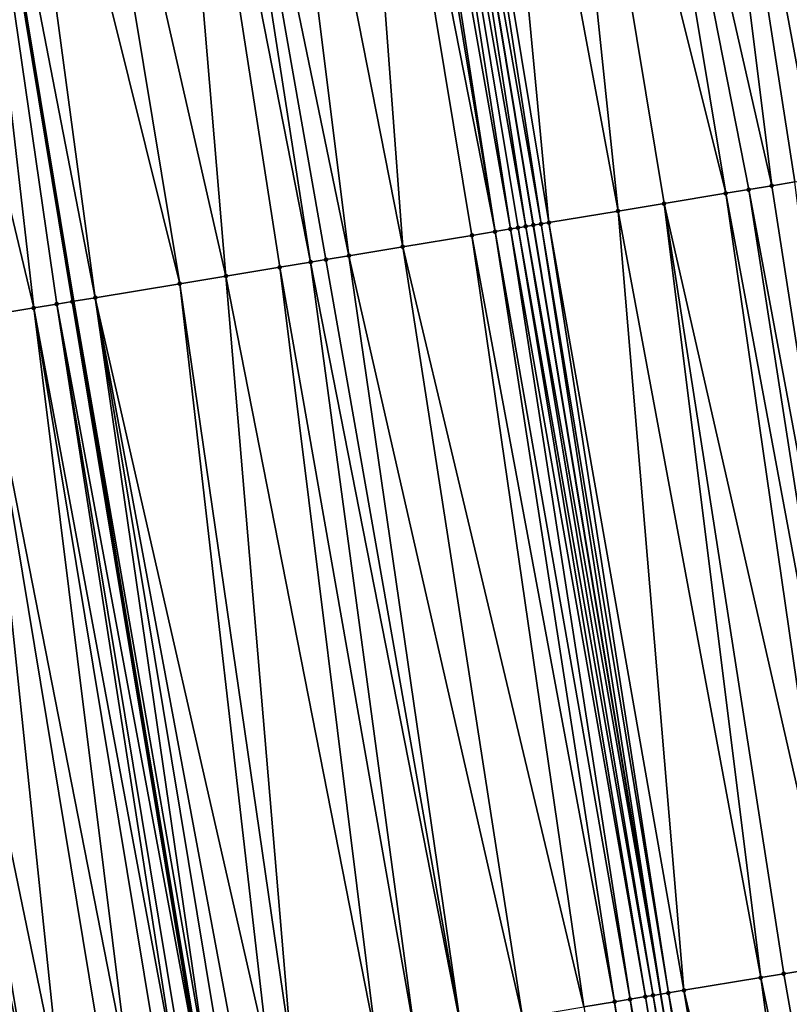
# Model space of a CAD drawing. Header units: feet. Extents: x 2004186 to 2014793, y 836912 to 864902.
# Tile 26 of 256: x 2010910 to 2010929, y 837681 to 837706. Entities that reach past the tile are written whole.
import ezdxf

# ---------------------------------------------------------------- set-up
doc = ezdxf.new("R2010")
doc.units = ezdxf.units.FT
doc.header["$LTSCALE"] = 100
doc.header["$MEASUREMENT"] = 0
for name, color, linetype, lineweight in [('GPL_Skip Line', 2, 'Continuous', 40), ('Road Shots', 4, 'Continuous', 200), ('Road X-Section', 30, 'Continuous', 13)]:
    doc.layers.add(name, color=color, linetype=linetype, lineweight=lineweight)
doc.layers.add('I-77 SB_MM21-27-Surface-TIN', color=7, linetype='Continuous')

msp = doc.modelspace()

# ---------------------------------------------------------------- linework, layer by layer
at = {"layer": 'GPL_Skip Line'}
for points in [[(2010958.914453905, 837484.011602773, 352.0084365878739), (2010955.63723066, 837503.741266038, 352.0171882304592), (2010952.347312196, 837523.4688200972, 352.0200899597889), (2010949.052683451, 837543.1955893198, 352.0215488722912), (2010945.758054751, 837562.9223582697, 352.0186610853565), (2010942.463430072, 837582.6491031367, 351.9888008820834), (2010939.168820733, 837602.3757561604, 351.9176754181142), (2010935.874191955, 837622.1025255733, 351.8915830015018), (2010932.579581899, 837641.8291828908, 351.8218487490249), (2010929.30353227, 837661.5589609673, 351.7639087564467), (2010926.033989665, 837681.2898045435, 351.6979760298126), (2010922.766667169, 837701.0207196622, 351.5655998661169), (2010919.497043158, 837720.7516169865, 351.5137872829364), (2010916.220737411, 837740.4809494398, 351.3744101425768), (2010912.941776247, 837760.2101772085, 351.2977081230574), (2010909.662889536, 837779.9389449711, 351.1435873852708)], [(2010946.897765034, 837482.0225413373, 351.7877070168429), (2010943.645469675, 837501.7424941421, 351.8006070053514), (2010940.391590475, 837521.4720504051, 351.8050462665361), (2010937.137066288, 837541.2055174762, 351.8023255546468), (2010933.882546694, 837560.9389566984, 351.8016313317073), (2010930.615729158, 837580.6697975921, 351.7622601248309), (2010927.343612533, 837600.4002125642, 351.7057368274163), (2010924.070395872, 837620.130545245, 351.6655282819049), (2010920.797191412, 837639.8608043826, 351.6059830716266), (2010917.522157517, 837659.6020910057, 351.5433432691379), (2010914.248178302, 837679.3370202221, 351.4728616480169), (2010910.974966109, 837699.0673259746, 351.3733030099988), (2010907.701997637, 837718.7915268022, 351.2996985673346), (2010904.425841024, 837738.520959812, 351.1721245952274), (2010901.149288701, 837758.2493917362, 351.077696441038), (2010897.872761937, 837777.977667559, 350.930704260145)]]:
    msp.add_polyline3d(points, dxfattribs=at)
at = {"layer": 'I-77 SB_MM21-27-Surface-TIN', "color": 128, "linetype": 'ByBlock', "lineweight": -2}
for points in [[(2010928.572895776, 837722.2579038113, 351.3775976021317), (2010926.402588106, 837721.8976752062, 351.4054258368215), (2010930.856579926, 837702.3598655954, 351.4398508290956)], [(2010929.362103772, 837722.3888646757, 351.3624552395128), (2010928.572895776, 837722.2579038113, 351.3775976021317), (2010932.43510005, 837702.6211589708, 351.4144302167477)], [(2010928.572895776, 837722.2579038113, 351.3775976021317), (2010931.645838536, 837702.4905210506, 351.4294259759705), (2010932.43510005, 837702.6211589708, 351.4144302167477)], [(2010928.572895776, 837722.2579038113, 351.3775976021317), (2010930.856579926, 837702.3598655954, 351.4398508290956), (2010931.645838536, 837702.4905210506, 351.4294259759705)], [(2010926.402588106, 837721.8976752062, 351.4054258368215), (2010924.429585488, 837721.5701684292, 351.4265229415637), (2010928.883434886, 837702.033217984, 351.4635739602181)], [(2010926.402588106, 837721.8976752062, 351.4054258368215), (2010930.067321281, 837702.2292103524, 351.4503310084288), (2010930.856579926, 837702.3598655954, 351.4398508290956)], [(2010926.402588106, 837721.8976752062, 351.4054258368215), (2010929.475378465, 837702.1312118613, 351.4563511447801), (2010930.067321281, 837702.2292103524, 351.4503310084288)], [(2010926.402588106, 837721.8976752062, 351.4054258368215), (2010928.883434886, 837702.033217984, 351.4635739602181), (2010929.475378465, 837702.1312118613, 351.4563511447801)], [(2010924.429585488, 837721.5701684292, 351.4265229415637), (2010922.851180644, 837721.3081795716, 351.4460540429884), (2010927.699548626, 837701.8372248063, 351.4766059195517)], [(2010924.429585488, 837721.5701684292, 351.4265229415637), (2010928.291491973, 837701.9352200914, 351.4697500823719), (2010928.883434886, 837702.033217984, 351.4635739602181)], [(2010924.429585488, 837721.5701684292, 351.4265229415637), (2010927.699548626, 837701.8372248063, 351.4766059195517), (2010928.291491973, 837701.9352200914, 351.4697500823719)], [(2010922.851180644, 837721.3081795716, 351.4460540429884), (2010921.272759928, 837721.0462862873, 351.4808953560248), (2010924.937135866, 837701.3799767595, 351.5250959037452)], [(2010922.851180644, 837721.3081795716, 351.4460540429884), (2010926.121030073, 837701.5759219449, 351.4995537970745), (2010927.699548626, 837701.8372248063, 351.4766059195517)], [(2010922.851180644, 837721.3081795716, 351.4460540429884), (2010924.937135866, 837701.3799767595, 351.5250959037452), (2010926.121030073, 837701.5759219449, 351.4995537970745)], [(2010921.272759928, 837721.0462862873, 351.4808953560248), (2010919.891646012, 837720.8171043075, 351.5073196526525), (2010923.161298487, 837701.0860352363, 351.5572193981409)], [(2010921.272759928, 837721.0462862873, 351.4808953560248), (2010923.161298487, 837701.0860352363, 351.5572193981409), (2010924.937135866, 837701.3799767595, 351.5250959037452)], [(2010919.102448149, 837720.6860824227, 351.5126869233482), (2010918.707848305, 837720.6205769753, 351.516250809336), (2010922.17472756, 837700.9227018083, 351.5665726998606)], [(2010919.102448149, 837720.6860824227, 351.5126869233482), (2010922.569356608, 837700.9880310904, 351.5617654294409), (2010919.497043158, 837720.7516169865, 351.5137872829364)], [(2010919.102448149, 837720.6860824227, 351.5126869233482), (2010922.372043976, 837700.9553550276, 351.5611917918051), (2010922.569356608, 837700.9880310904, 351.5617654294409)], [(2010919.102448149, 837720.6860824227, 351.5126869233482), (2010922.17472756, 837700.9227018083, 351.5665726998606), (2010922.372043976, 837700.9553550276, 351.5611917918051)], [(2010919.891646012, 837720.8171043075, 351.5073196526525), (2010919.497043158, 837720.7516169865, 351.5137872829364), (2010922.963981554, 837701.0533851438, 351.563415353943)], [(2010922.569356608, 837700.9880310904, 351.5617654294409), (2010922.766667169, 837701.0207196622, 351.5655998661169), (2010919.497043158, 837720.7516169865, 351.5137872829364)], [(2010922.963981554, 837701.0533851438, 351.563415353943), (2010919.497043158, 837720.7516169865, 351.5137872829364), (2010922.766667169, 837701.0207196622, 351.5655998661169)], [(2010919.891646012, 837720.8171043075, 351.5073196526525), (2010922.963981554, 837701.0533851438, 351.563415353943), (2010923.161298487, 837701.0860352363, 351.5572193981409)], [(2010917.918666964, 837720.4894556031, 351.5056808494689), (2010915.551144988, 837720.095958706, 351.4527003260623), (2010919.412372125, 837700.4651075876, 351.5248256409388)], [(2010918.510551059, 837720.5878081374, 351.5154513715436), (2010917.918666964, 837720.4894556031, 351.5056808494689), (2010921.780101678, 837700.8573534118, 351.5663973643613)], [(2010917.918666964, 837720.4894556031, 351.5056808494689), (2010921.188167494, 837700.7593027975, 351.5588305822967), (2010921.780101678, 837700.8573534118, 351.5663973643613)], [(2010917.918666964, 837720.4894556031, 351.5056808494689), (2010919.412372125, 837700.4651075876, 351.5248256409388), (2010921.188167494, 837700.7593027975, 351.5588305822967)], [(2010918.707848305, 837720.6205769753, 351.516250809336), (2010918.510551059, 837720.5878081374, 351.5154513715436), (2010921.780101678, 837700.8573534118, 351.5663973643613)], [(2010918.707848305, 837720.6205769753, 351.516250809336), (2010921.780101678, 837700.8573534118, 351.5663973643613), (2010922.17472756, 837700.9227018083, 351.5665726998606)], [(2010915.551144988, 837720.095958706, 351.4527003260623), (2010913.972790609, 837719.8336659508, 351.4235489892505), (2010918.031198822, 837700.2362838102, 351.4970008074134)], [(2010915.551144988, 837720.095958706, 351.4527003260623), (2010918.031198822, 837700.2362838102, 351.4970008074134), (2010919.412372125, 837700.4651075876, 351.5248256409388)], [(2010913.183615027, 837719.7025098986, 351.4074234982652), (2010910.421507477, 837719.2434216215, 351.3442410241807), (2010914.874225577, 837699.713292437, 351.4423691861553)], [(2010913.972790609, 837719.8336659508, 351.4235489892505), (2010913.183615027, 837719.7025098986, 351.4074234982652), (2010917.04464127, 837700.0728696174, 351.4853011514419)], [(2010913.183615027, 837719.7025098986, 351.4074234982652), (2010916.255396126, 837699.9421328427, 351.4745284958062), (2010917.04464127, 837700.0728696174, 351.4853011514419)], [(2010913.183615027, 837719.7025098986, 351.4074234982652), (2010914.874225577, 837699.713292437, 351.4423691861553), (2010916.255396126, 837699.9421328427, 351.4745284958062)], [(2010913.972790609, 837719.8336659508, 351.4235489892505), (2010917.439265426, 837700.1382284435, 351.4881951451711), (2010918.031198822, 837700.2362838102, 351.4970008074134)], [(2010913.972790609, 837719.8336659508, 351.4235489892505), (2010917.04464127, 837700.0728696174, 351.4853011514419), (2010917.439265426, 837700.1382284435, 351.4881951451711)], [(2010910.421507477, 837719.2434216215, 351.3442410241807), (2010908.843146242, 837718.981170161, 351.3217048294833), (2010913.690359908, 837699.5171749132, 351.4229878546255)], [(2010910.421507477, 837719.2434216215, 351.3442410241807), (2010913.690359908, 837699.5171749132, 351.4229878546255), (2010914.874225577, 837699.713292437, 351.4423691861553)], [(2010908.843146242, 837718.981170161, 351.3217048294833), (2010907.701997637, 837718.7915268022, 351.2996985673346), (2010911.519939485, 837699.1576263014, 351.3875028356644)], [(2010908.843146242, 837718.981170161, 351.3217048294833), (2010911.519939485, 837699.1576263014, 351.3875028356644), (2010913.690359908, 837699.5171749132, 351.4229878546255)], [(2010907.659381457, 837718.7844445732, 351.2988767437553), (2010905.291861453, 837718.3909358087, 351.2439951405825), (2010909.941455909, 837698.8961122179, 351.3553915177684)], [(2010907.659381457, 837718.7844445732, 351.2988767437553), (2010910.974966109, 837699.0673259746, 351.3733030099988), (2010907.701997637, 837718.7915268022, 351.2996985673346)], [(2010907.659381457, 837718.7844445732, 351.2988767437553), (2010910.928010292, 837699.0595455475, 351.3720795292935), (2010910.974966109, 837699.0673259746, 351.3733030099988)], [(2010907.659381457, 837718.7844445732, 351.2988767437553), (2010910.533387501, 837698.9941784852, 351.3670386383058), (2010910.928010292, 837699.0595455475, 351.3720795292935)], [(2010907.659381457, 837718.7844445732, 351.2988767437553), (2010909.941455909, 837698.8961122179, 351.3553915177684), (2010910.533387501, 837698.9941784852, 351.3670386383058)], [(2010911.519939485, 837699.1576263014, 351.3875028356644), (2010907.701997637, 837718.7915268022, 351.2996985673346), (2010910.974966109, 837699.0673259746, 351.3733030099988)], [(2010905.291861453, 837718.3909358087, 351.2439951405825), (2010908.560286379, 837698.6672656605, 351.3216285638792), (2010909.941455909, 837698.8961122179, 351.3553915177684)], [(2010928.883434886, 837702.033217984, 351.4635739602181), (2010928.291491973, 837701.9352200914, 351.4697500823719), (2010931.953453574, 837682.2695735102, 351.6060033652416)], [(2010929.475378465, 837702.1312118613, 351.4563511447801), (2010928.883434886, 837702.033217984, 351.4635739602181), (2010931.953453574, 837682.2695735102, 351.6060033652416)], [(2010927.699548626, 837701.8372248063, 351.4766059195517), (2010926.121030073, 837701.5759219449, 351.4995537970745), (2010930.572249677, 837682.040934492, 351.6220595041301)], [(2010928.291491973, 837701.9352200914, 351.4697500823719), (2010927.699548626, 837701.8372248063, 351.4766059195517), (2010931.3615115, 837682.1715705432, 351.609835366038)], [(2010927.699548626, 837701.8372248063, 351.4766059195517), (2010930.572249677, 837682.040934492, 351.6220595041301), (2010931.3615115, 837682.1715705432, 351.609835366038)], [(2010928.291491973, 837701.9352200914, 351.4697500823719), (2010931.3615115, 837682.1715705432, 351.609835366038), (2010931.953453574, 837682.2695735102, 351.6060033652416)], [(2010926.121030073, 837701.5759219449, 351.4995537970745), (2010924.937135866, 837701.3799767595, 351.5250959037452), (2010928.599095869, 837681.7143398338, 351.6516874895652)], [(2010926.121030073, 837701.5759219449, 351.4995537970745), (2010929.191044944, 837681.8123005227, 351.6391546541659), (2010930.572249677, 837682.040934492, 351.6220595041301)], [(2010926.121030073, 837701.5759219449, 351.4995537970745), (2010928.599095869, 837681.7143398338, 351.6516874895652), (2010929.191044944, 837681.8123005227, 351.6391546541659)], [(2010924.937135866, 837701.3799767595, 351.5250959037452), (2010923.161298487, 837701.0860352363, 351.5572193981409), (2010926.62593746, 837681.387772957, 351.6870329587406)], [(2010924.937135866, 837701.3799767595, 351.5250959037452), (2010926.62593746, 837681.387772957, 351.6870329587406), (2010928.599095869, 837681.7143398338, 351.6516874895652)], [(2010922.372043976, 837700.9553550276, 351.5611917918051), (2010922.17472756, 837700.9227018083, 351.5665726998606), (2010925.639362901, 837681.2244614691, 351.6989331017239)], [(2010922.569356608, 837700.9880310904, 351.5617654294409), (2010922.372043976, 837700.9553550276, 351.5611917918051), (2010925.836674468, 837681.2571439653, 351.7007098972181)], [(2010922.372043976, 837700.9553550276, 351.5611917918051), (2010925.639362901, 837681.2244614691, 351.6989331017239), (2010925.836674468, 837681.2571439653, 351.7007098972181)], [(2010922.569356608, 837700.9880310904, 351.5617654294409), (2010926.033989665, 837681.2898045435, 351.6979760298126), (2010922.766667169, 837701.0207196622, 351.5655998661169)], [(2010922.569356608, 837700.9880310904, 351.5617654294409), (2010925.836674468, 837681.2571439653, 351.7007098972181), (2010926.033989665, 837681.2898045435, 351.6979760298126)], [(2010922.963981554, 837701.0533851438, 351.563415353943), (2010922.766667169, 837701.0207196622, 351.5655998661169), (2010926.033989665, 837681.2898045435, 351.6979760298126)], [(2010923.161298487, 837701.0860352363, 351.5572193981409), (2010922.963981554, 837701.0533851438, 351.563415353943), (2010926.231304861, 837681.3224651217, 351.6952421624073)], [(2010922.963981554, 837701.0533851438, 351.563415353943), (2010926.033989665, 837681.2898045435, 351.6979760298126), (2010926.231304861, 837681.3224651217, 351.6952421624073)], [(2010923.161298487, 837701.0860352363, 351.5572193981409), (2010926.231304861, 837681.3224651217, 351.6952421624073), (2010926.62593746, 837681.387772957, 351.6870329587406)], [(2010921.188167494, 837700.7593027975, 351.5588305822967), (2010919.412372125, 837700.4651075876, 351.5248256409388), (2010924.060873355, 837680.9629834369, 351.6810009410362)], [(2010921.780101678, 837700.8573534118, 351.5663973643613), (2010921.188167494, 837700.7593027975, 351.5588305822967), (2010924.850110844, 837681.093766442, 351.6990199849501)], [(2010921.188167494, 837700.7593027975, 351.5588305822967), (2010924.060873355, 837680.9629834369, 351.6810009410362), (2010924.850110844, 837681.093766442, 351.6990199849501)], [(2010922.17472756, 837700.9227018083, 351.5665726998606), (2010921.780101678, 837700.8573534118, 351.5663973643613), (2010925.24473416, 837681.1591303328, 351.7023469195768)], [(2010921.780101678, 837700.8573534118, 351.5663973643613), (2010924.850110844, 837681.093766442, 351.6990199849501), (2010925.24473416, 837681.1591303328, 351.7023469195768)], [(2010922.17472756, 837700.9227018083, 351.5665726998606), (2010925.24473416, 837681.1591303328, 351.7023469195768), (2010925.639362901, 837681.2244614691, 351.6989331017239)], [(2010919.412372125, 837700.4651075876, 351.5248256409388), (2010918.031198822, 837700.2362838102, 351.4970008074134), (2010922.482395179, 837680.7014367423, 351.6489380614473)], [(2010919.412372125, 837700.4651075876, 351.5248256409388), (2010922.482395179, 837680.7014367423, 351.6489380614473), (2010924.060873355, 837680.9629834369, 351.6810009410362)], [(2010918.031198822, 837700.2362838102, 351.4970008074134), (2010917.439265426, 837700.1382284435, 351.4881951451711), (2010920.903921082, 837680.4398654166, 351.6118060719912)], [(2010918.031198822, 837700.2362838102, 351.4970008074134), (2010920.903921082, 837680.4398654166, 351.6118060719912), (2010922.482395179, 837680.7014367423, 351.6489380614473)], [(2010916.255396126, 837699.9421328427, 351.4745284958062), (2010914.874225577, 837699.713292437, 351.4423691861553), (2010918.733513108, 837680.0802416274, 351.5683196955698)], [(2010917.04464127, 837700.0728696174, 351.4853011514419), (2010916.255396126, 837699.9421328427, 351.4745284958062), (2010919.720059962, 837680.2437204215, 351.5908512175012)], [(2010916.255396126, 837699.9421328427, 351.4745284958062), (2010918.733513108, 837680.0802416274, 351.5683196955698), (2010919.720059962, 837680.2437204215, 351.5908512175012)], [(2010917.439265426, 837700.1382284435, 351.4881951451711), (2010917.04464127, 837700.0728696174, 351.4853011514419), (2010920.903921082, 837680.4398654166, 351.6118060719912)], [(2010917.04464127, 837700.0728696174, 351.4853011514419), (2010919.720059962, 837680.2437204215, 351.5908512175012), (2010920.903921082, 837680.4398654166, 351.6118060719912)], [(2010914.874225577, 837699.713292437, 351.4423691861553), (2010913.690359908, 837699.5171749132, 351.4229878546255), (2010916.563103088, 837679.7206301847, 351.527374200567)], [(2010914.874225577, 837699.713292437, 351.4423691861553), (2010916.563103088, 837679.7206301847, 351.527374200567), (2010918.733513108, 837680.0802416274, 351.5683196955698)], [(2010913.690359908, 837699.5171749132, 351.4229878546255), (2010911.519939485, 837699.1576263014, 351.3875028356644), (2010915.971169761, 837679.6225743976, 351.5203358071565)], [(2010913.690359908, 837699.5171749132, 351.4229878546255), (2010915.971169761, 837679.6225743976, 351.5203358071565), (2010916.563103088, 837679.7206301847, 351.527374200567)], [(2010911.519939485, 837699.1576263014, 351.3875028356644), (2010910.974966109, 837699.0673259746, 351.3733030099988), (2010914.392701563, 837679.3609674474, 351.4758723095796)], [(2010911.519939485, 837699.1576263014, 351.3875028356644), (2010915.181928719, 837679.4918128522, 351.5067332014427), (2010915.971169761, 837679.6225743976, 351.5203358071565)], [(2010911.519939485, 837699.1576263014, 351.3875028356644), (2010914.787311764, 837679.4264105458, 351.4955002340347), (2010915.181928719, 837679.4918128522, 351.5067332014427)], [(2010911.519939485, 837699.1576263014, 351.3875028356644), (2010914.392701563, 837679.3609674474, 351.4758723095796), (2010914.787311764, 837679.4264105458, 351.4955002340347)], [(2010910.533387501, 837698.9941784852, 351.3670386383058), (2010909.941455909, 837698.8961122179, 351.3553915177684), (2010913.603451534, 837679.2302601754, 351.4734391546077)], [(2010910.928010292, 837699.0595455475, 351.3720795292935), (2010910.533387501, 837698.9941784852, 351.3670386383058), (2010914.195391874, 837679.3282736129, 351.4717620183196)], [(2010910.533387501, 837698.9941784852, 351.3670386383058), (2010913.800762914, 837679.262943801, 351.47544847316), (2010914.195391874, 837679.3282736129, 351.4717620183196)], [(2010910.533387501, 837698.9941784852, 351.3670386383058), (2010913.603451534, 837679.2302601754, 351.4734391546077), (2010913.800762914, 837679.262943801, 351.47544847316)], [(2010910.928010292, 837699.0595455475, 351.3720795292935), (2010914.195391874, 837679.3282736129, 351.4717620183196), (2010910.974966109, 837699.0673259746, 351.3733030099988)], [(2010914.195391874, 837679.3282736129, 351.4717620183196), (2010914.248178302, 837679.3370202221, 351.4728616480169), (2010910.974966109, 837699.0673259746, 351.3733030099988)], [(2010914.392701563, 837679.3609674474, 351.4758723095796), (2010910.974966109, 837699.0673259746, 351.3733030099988), (2010914.248178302, 837679.3370202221, 351.4728616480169)], [(2010908.560286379, 837698.6672656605, 351.3216285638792), (2010906.587179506, 837698.3403875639, 351.2852712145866), (2010910.643822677, 837678.7397530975, 351.3912953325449)], [(2010909.941455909, 837698.8961122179, 351.3553915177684), (2010908.560286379, 837698.6672656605, 351.3216285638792), (2010912.419604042, 837679.0340328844, 351.4355477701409)], [(2010908.560286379, 837698.6672656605, 351.3216285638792), (2010911.827681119, 837678.9359142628, 351.415578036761), (2010912.419604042, 837679.0340328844, 351.4355477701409)], [(2010908.560286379, 837698.6672656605, 351.3216285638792), (2010910.643822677, 837678.7397530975, 351.3912953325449), (2010911.827681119, 837678.9359142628, 351.415578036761)], [(2010909.941455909, 837698.8961122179, 351.3553915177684), (2010913.208834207, 837679.1648601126, 351.4626679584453), (2010913.603451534, 837679.2302601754, 351.4734391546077)], [(2010909.941455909, 837698.8961122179, 351.3553915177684), (2010912.419604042, 837679.0340328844, 351.4355477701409), (2010913.208834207, 837679.1648601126, 351.4626679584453)], [(2010906.587179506, 837698.3403875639, 351.2852712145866), (2010905.995250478, 837698.2423058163, 351.2695888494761), (2010909.85458858, 837678.6089496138, 351.3690618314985)], [(2010905.995250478, 837698.2423058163, 351.2695888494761), (2010908.473418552, 837678.3801060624, 351.3430249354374), (2010909.85458858, 837678.6089496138, 351.3690618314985)], [(2010906.587179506, 837698.3403875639, 351.2852712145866), (2010909.85458858, 837678.6089496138, 351.3690618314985), (2010910.643822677, 837678.7397530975, 351.3912953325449)], [(2010930.572249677, 837682.040934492, 351.6220595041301), (2010929.191044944, 837681.8123005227, 351.6391546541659), (2010932.657639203, 837662.1157075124, 351.6983672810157)], [(2010929.191044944, 837681.8123005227, 351.6391546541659), (2010928.599095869, 837681.7143398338, 351.6516874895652), (2010932.657639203, 837662.1157075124, 351.6983672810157)], [(2010928.599095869, 837681.7143398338, 351.6516874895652), (2010926.62593746, 837681.387772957, 351.6870329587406), (2010931.276536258, 837661.8864594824, 351.725552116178)], [(2010928.599095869, 837681.7143398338, 351.6516874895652), (2010931.276536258, 837661.8864594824, 351.725552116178), (2010932.657639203, 837662.1157075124, 351.6983672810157)], [(2010925.639362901, 837681.2244614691, 351.6989331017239), (2010925.24473416, 837681.1591303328, 351.7023469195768), (2010928.711636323, 837661.4606798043, 351.7640252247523)], [(2010925.836674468, 837681.2571439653, 351.7007098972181), (2010925.639362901, 837681.2244614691, 351.6989331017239), (2010928.908936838, 837661.4934289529, 351.7599362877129)], [(2010925.639362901, 837681.2244614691, 351.6989331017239), (2010928.711636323, 837661.4606798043, 351.7640252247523), (2010928.908936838, 837661.4934289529, 351.7599362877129)], [(2010925.836674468, 837681.2571439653, 351.7007098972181), (2010929.30353227, 837661.5589609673, 351.7639087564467), (2010926.033989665, 837681.2898045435, 351.6979760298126)], [(2010925.836674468, 837681.2571439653, 351.7007098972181), (2010928.908936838, 837661.4934289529, 351.7599362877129), (2010929.30353227, 837661.5589609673, 351.7639087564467)], [(2010926.231304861, 837681.3224651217, 351.6952421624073), (2010926.033989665, 837681.2898045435, 351.6979760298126), (2010929.30353227, 837661.5589609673, 351.7639087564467)], [(2010926.62593746, 837681.387772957, 351.6870329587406), (2010926.231304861, 837681.3224651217, 351.6952421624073), (2010929.895433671, 837661.6572092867, 351.7519566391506)], [(2010926.231304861, 837681.3224651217, 351.6952421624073), (2010929.30353227, 837661.5589609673, 351.7639087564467), (2010929.895433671, 837661.6572092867, 351.7519566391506)], [(2010926.62593746, 837681.387772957, 351.6870329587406), (2010929.895433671, 837661.6572092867, 351.7519566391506), (2010931.276536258, 837661.8864594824, 351.725552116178)], [(2010924.850110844, 837681.093766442, 351.6990199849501), (2010924.060873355, 837680.9629834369, 351.6810009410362), (2010927.527850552, 837661.2640805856, 351.7509637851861)], [(2010925.24473416, 837681.1591303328, 351.7023469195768), (2010924.850110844, 837681.093766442, 351.6990199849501), (2010928.119741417, 837661.3623923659, 351.7618804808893)], [(2010924.850110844, 837681.093766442, 351.6990199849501), (2010927.527850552, 837661.2640805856, 351.7509637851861), (2010928.119741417, 837661.3623923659, 351.7618804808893)], [(2010925.24473416, 837681.1591303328, 351.7023469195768), (2010928.119741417, 837661.3623923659, 351.7618804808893), (2010928.711636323, 837661.4606798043, 351.7640252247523)]]:
    msp.add_3dface(points, dxfattribs=at)
at = {"layer": 'Road Shots', "lineweight": 100}
for p in [(2010928.883434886, 837702.033217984, 351.4635739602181), (2010927.699548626, 837701.8372248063, 351.4766059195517), (2010928.291491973, 837701.9352200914, 351.4697500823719), (2010926.121030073, 837701.5759219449, 351.4995537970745), (2010924.937135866, 837701.3799767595, 351.5250959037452), (2010922.372043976, 837700.9553550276, 351.5611917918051), (2010922.569356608, 837700.9880310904, 351.5617654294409), (2010922.766667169, 837701.0207196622, 351.5655998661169), (2010922.963981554, 837701.0533851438, 351.563415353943), (2010923.161298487, 837701.0860352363, 351.5572193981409), (2010921.188167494, 837700.7593027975, 351.5588305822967), (2010921.780101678, 837700.8573534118, 351.5663973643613), (2010922.17472756, 837700.9227018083, 351.5665726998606), (2010919.412372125, 837700.4651075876, 351.5248256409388), (2010918.031198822, 837700.2362838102, 351.4970008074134), (2010916.255396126, 837699.9421328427, 351.4745284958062), (2010917.04464127, 837700.0728696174, 351.4853011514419), (2010917.439265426, 837700.1382284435, 351.4881951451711), (2010914.874225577, 837699.713292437, 351.4423691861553), (2010913.690359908, 837699.5171749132, 351.4229878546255), (2010911.519939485, 837699.1576263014, 351.3875028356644), (2010910.533387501, 837698.9941784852, 351.3670386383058), (2010910.928010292, 837699.0595455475, 351.3720795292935), (2010909.941455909, 837698.8961122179, 351.3553915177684), (2010929.191044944, 837681.8123005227, 351.6391546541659), (2010928.599095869, 837681.7143398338, 351.6516874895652), (2010925.639362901, 837681.2244614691, 351.6989331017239), (2010925.836674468, 837681.2571439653, 351.7007098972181), (2010926.231304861, 837681.3224651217, 351.6952421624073), (2010926.62593746, 837681.387772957, 351.6870329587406), (2010924.850110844, 837681.093766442, 351.6990199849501), (2010925.24473416, 837681.1591303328, 351.7023469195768)]:
    msp.add_point(p, dxfattribs=at)
at = {"layer": 'Road X-Section', "extrusion": (0.1633680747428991, -0.9865575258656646, 0.003888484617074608), "elevation": -497918.2985118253, "flags": 128}
msp.add_lwpolyline([(2120731.825697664, 2287.139964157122), (2120734.025697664, 2287.209000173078), (2120734.425697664, 2287.22506071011), (2120735.025697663, 2287.253952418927), (2120735.225697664, 2287.25966312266), (2120735.625697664, 2287.262703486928), (2120735.825697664, 2287.267970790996), (2120736.025697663, 2287.277178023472), (2120736.425697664, 2287.30078980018), (2120736.625697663, 2287.309930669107), (2120737.425697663, 2287.332695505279), (2120738.025697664, 2287.343933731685), (2120738.825697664, 2287.353473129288), (2120740.225697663, 2287.374747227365), (2120741.025697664, 2287.38372278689), (2120741.825697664, 2287.398450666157), (2120742.825697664, 2287.415948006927), (2120743.625697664, 2287.43452660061), (2120744.225697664, 2287.450209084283), (2120746.225697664, 2287.486566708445), (2120747.625697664, 2287.520329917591), (2120748.225697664, 2287.531977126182), (2120748.625697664, 2287.53701805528), (2120749.225697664, 2287.552441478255), (2120751.425697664, 2287.587926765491), (2120752.625697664, 2287.607308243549), (2120754.025697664, 2287.639467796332), (2120754.825697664, 2287.650240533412), (2120755.225697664, 2287.65313454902), (2120755.825697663, 2287.661940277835), (2120757.225697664, 2287.689765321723), (2120759.025697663, 2287.723770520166), (2120759.625697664, 2287.731337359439), (2120760.025697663, 2287.731512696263), (2120760.225697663, 2287.726131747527), (2120760.425697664, 2287.726705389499), (2120760.625697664, 2287.730539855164), (2120760.825697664, 2287.728355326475), (2120761.025697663, 2287.722159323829), (2120762.825697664, 2287.690035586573), (2120764.025697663, 2287.664493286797), (2120765.625697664, 2287.641545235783), (2120766.225697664, 2287.634689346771), (2120766.825697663, 2287.628513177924), (2120767.425697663, 2287.62129030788), (2120768.025697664, 2287.615270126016), (2120768.825697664, 2287.60478986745), (2120769.625697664, 2287.59436493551), (2120770.425697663, 2287.579369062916), (2120771.025697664, 2287.570945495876), (2120771.225697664, 2287.567461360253), (2120771.625697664, 2287.555658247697), (2120771.825697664, 2287.551829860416), (2120772.225697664, 2287.538192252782), (2120772.425697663, 2287.534649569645), (2120772.825697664, 2287.53496484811), (2120773.025697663, 2287.530846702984), (2120773.425697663, 2287.5144945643), (2120773.625697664, 2287.502983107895), (2120773.825697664, 2287.489298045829), (2120774.025697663, 2287.479732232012), (2120774.225697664, 2287.475177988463), (2120774.425697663, 2287.472681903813), (2120774.625697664, 2287.468160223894), (2120775.425697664, 2287.438755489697), (2120776.025697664, 2287.40870991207), (2120777.225697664, 2287.355164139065), (2120778.025697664, 2287.317066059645), (2120778.825697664, 2287.282924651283), (2120780.425697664, 2287.211337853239), (2120780.825697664, 2287.196571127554), (2120781.225697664, 2287.17593165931)], dxfattribs=at)
at = {"layer": 'Road X-Section', "extrusion": (0.1633673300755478, -0.9865530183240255, 0.004925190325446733), "elevation": -497895.6555184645, "flags": 128}
msp.add_lwpolyline([(2120731.626559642, 2803.299691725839), (2120732.026559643, 2803.314226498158), (2120732.426559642, 2803.331354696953), (2120732.826559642, 2803.345096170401), (2120733.426559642, 2803.36865538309), (2120734.026559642, 2803.37772921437), (2120734.226559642, 2803.384684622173), (2120734.626559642, 2803.405965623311), (2120735.026559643, 2803.426753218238), (2120735.226559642, 2803.43412481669), (2120735.426559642, 2803.438272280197), (2120735.826559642, 2803.438517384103), (2120736.026559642, 2803.447519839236), (2120736.426559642, 2803.477568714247), (2120736.626559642, 2803.487401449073), (2120737.226559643, 2803.507555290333), (2120738.426559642, 2803.529449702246), (2120739.026559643, 2803.544215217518), (2120739.626559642, 2803.555849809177), (2120740.026559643, 2803.561276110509), (2120740.626559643, 2803.570912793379), (2120741.226559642, 2803.579307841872), (2120741.826559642, 2803.592122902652), (2120742.826559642, 2803.60789504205), (2120744.226559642, 2803.63393225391), (2120745.026559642, 2803.656166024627), (2120746.226559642, 2803.680449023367), (2120746.826559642, 2803.700418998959), (2120747.626559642, 2803.727539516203), (2120748.026559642, 2803.738310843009), (2120748.226559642, 2803.740320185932), (2120748.626559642, 2803.736633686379), (2120748.826559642, 2803.740744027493), (2120749.226559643, 2803.760372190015), (2120749.626559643, 2803.771605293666), (2120750.426559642, 2803.785208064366), (2120751.026559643, 2803.792246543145), (2120753.226559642, 2803.833192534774), (2120754.226559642, 2803.85572432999), (2120755.426559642, 2803.876679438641), (2120757.026559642, 2803.91381187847), (2120758.626559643, 2803.945875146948), (2120759.426559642, 2803.963894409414), (2120759.826559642, 2803.967221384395), (2120760.226559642, 2803.963807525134), (2120760.426559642, 2803.965584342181), (2120760.826559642, 2803.960116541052), (2120761.226559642, 2803.951907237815), (2120763.226559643, 2803.916561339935), (2120763.826559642, 2803.904028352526), (2120765.226559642, 2803.886932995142), (2120766.026559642, 2803.874708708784), (2120766.626559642, 2803.87087666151), (2120767.626559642, 2803.860128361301), (2120769.026559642, 2803.841490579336), (2120769.626559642, 2803.834090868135), (2120770.826559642, 2803.808529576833), (2120771.426559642, 2803.792694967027), (2120771.626559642, 2803.786067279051), (2120771.826559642, 2803.783231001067), (2120772.026559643, 2803.777738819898), (2120772.226559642, 2803.765874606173), (2120772.426559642, 2803.763903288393), (2120772.626559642, 2803.773267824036), (2120773.026559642, 2803.76802552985), (2120773.226559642, 2803.761516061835), (2120773.426559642, 2803.751127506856), (2120773.826559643, 2803.736647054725), (2120774.626559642, 2803.701480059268), (2120774.826559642, 2803.698220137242), (2120775.626559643, 2803.665202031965), (2120775.826559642, 2803.653428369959), (2120776.426559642, 2803.626864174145), (2120777.826559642, 2803.569036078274), (2120778.826559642, 2803.52182420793), (2120779.626559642, 2803.487180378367), (2120780.226559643, 2803.457995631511), (2120781.026559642, 2803.427464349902), (2120781.226559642, 2803.418551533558)], dxfattribs=at)

doc.saveas('drawing.dxf')
